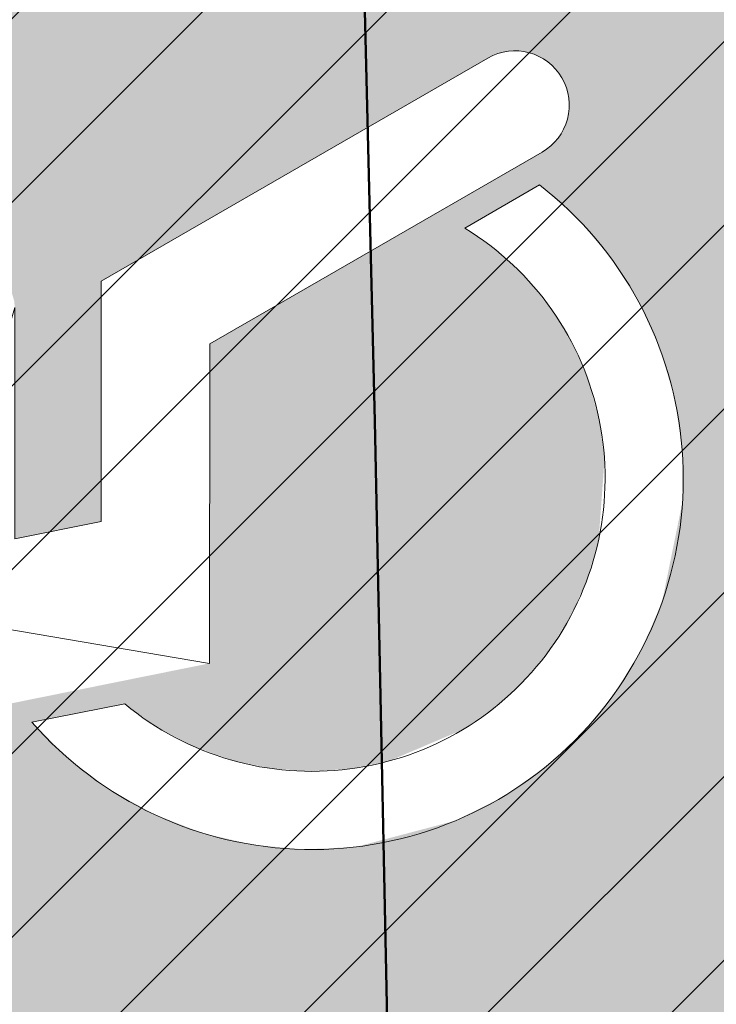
# Model space of a CAD drawing. Header units: metres. Extents: x -5203299 to 2078834, y 245743 to 5816291.
# Tile 54 of 256: x 366405.61 to 366406.68, y 5814182.99 to 5814184.5. Entities that reach past the tile are written whole.
import ezdxf

# ---------------------------------------------------------------- set-up
doc = ezdxf.new("R2010")
doc.units = ezdxf.units.M
doc.header["$LTSCALE"] = 0.5
for name, color, linetype, lineweight in [('01_CS-530-Belag-Drainasphalt', 7, 'Continuous', 5), ('01_CS-590-Markierung Mulde', 255, 'Continuous', 9), ('30 -39 Baustelle- Fläche', 7, 'Continuous', 15), ('AutoTurn-Lastzug mit Sattelzug', 7, 'Continuous', 9), ('Keine', 7, 'Continuous', 9)]:
    doc.layers.add(name, color=color, linetype=linetype, lineweight=lineweight)
doc.layers.add('30 -34 Innenwände- 4 Türen_Fenster', color=7, linetype='Continuous', lineweight=15, true_color=0x9955ff)
doc.layers.add('LA-Belag-Behinderte Parkplätze', color=7, linetype='Continuous', lineweight=9, true_color=0x888888)

# ---------------------------------------------------------------- blocks, each defined once
blk = doc.blocks.new('Gruppe-7')
at = {"layer": 'LA-Belag-Behinderte Parkplätze', "color": 255, "flags": 128}
for points in [[(366406.3324076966, 5814184.444250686, -0.4142135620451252), (366406.4463646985, 5814184.413659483, -0.4142136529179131), (366406.4157734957, 5814184.299702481), (366405.9041228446, 5814184.004616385), (366405.9038951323, 5814183.512439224), (366405.2249363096, 5814183.627430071), (366405.492973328, 5814183.681546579), (366405.6041484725, 5814184.060077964), (366405.6039837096, 5814183.703959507), (366405.7371308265, 5814183.730841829), (366405.7373021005, 5814184.101033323)], [(366406.4119754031, 5814184.248903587), (366406.2967568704, 5814184.182453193, -0.4354311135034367), (366406.4287219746, 5814183.535082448, -0.4354312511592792), (366405.7735442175, 5814183.44996032), (366405.6304118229, 5814183.422080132, 0.4429942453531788), (366406.4769015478, 5814183.404729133, 0.4429944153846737)]]:
    blk.add_lwpolyline(points, format="xyb", close=True, dxfattribs=at)
blk = doc.blocks.new('Gruppe-11')
at = {"color": 255, "linetype": 'Continuous', "lineweight": 5}
blk.add_wipeout([(366406.3324076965, 5814184.444250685), (366406.3421979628, 5814184.44907308), (366406.3525339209, 5814184.452576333), (366406.36323871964, 5814184.454700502), (366406.3741291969, 5814184.455409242), (366406.3850190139, 5814184.454690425), (366406.3957218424, 5814184.452556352), (366406.4060545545, 5814184.4490435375), (366406.4249118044, 5814184.4381446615), (366406.4331136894, 5814184.430945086), (366406.440305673, 5814184.422736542), (366406.4463646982, 5814184.413659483), (366406.4511870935, 5814184.403869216), (366406.45469034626, 5814184.393533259), (366406.45681451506, 5814184.382828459), (366406.45680443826, 5814184.361048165), (366406.454670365, 5814184.350345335), (366406.4511575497, 5814184.340012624), (366406.44632609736, 5814184.330226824), (366406.4402586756, 5814184.321155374), (366406.4330590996, 5814184.312953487), (366406.4248505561, 5814184.305761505), (366406.4157734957, 5814184.2997024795), (366405.9041228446, 5814184.004616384), (366405.9038951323, 5814183.512439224), (366405.27383621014, 5814183.385230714), (366405.24974103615, 5814183.382787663), (366405.22563222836, 5814183.385092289), (366405.2024362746, 5814183.392056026), (366405.1810445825, 5814183.403411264), (366405.16227922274, 5814183.418721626), (366405.1468613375, 5814183.437398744), (366405.13538342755, 5814183.458724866), (366405.1258435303, 5814183.505975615), (366405.1281481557, 5814183.530084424), (366405.1351118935, 5814183.553280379), (366405.1464671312, 5814183.574672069), (366405.16177749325, 5814183.5934374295), (366405.180454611, 5814183.608855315), (366405.2017807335, 5814183.6203332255), (366405.22493630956, 5814183.627430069), (366405.49297332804, 5814183.681546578), (366405.4931484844, 5814184.060129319), (366405.49421991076, 5814184.070956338), (366405.4973829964, 5814184.081366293), (366405.5025161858, 5814184.090959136), (366405.50942221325, 5814184.099366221), (366405.5178356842, 5814184.106264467), (366405.52743327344, 5814184.111388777), (366405.53784615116, 5814184.114542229), (366405.55950117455, 5814184.114532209), (366405.5699111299, 5814184.111369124), (366405.5795039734, 5814184.106235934), (366405.5879110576, 5814184.099329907), (366405.5948093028, 5814184.090916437), (366405.59993361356, 5814184.081318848), (366405.6030870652, 5814184.070905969), (366405.60414847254, 5814184.060077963), (366405.6039837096, 5814183.703959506), (366405.73713082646, 5814183.730841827), (366405.7373021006, 5814184.1010333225)], dxfattribs=at).dxf.layer = 'LA-Belag-Behinderte Parkplätze'
at = {"layer": 'LA-Belag-Behinderte Parkplätze', "color": 9, "flags": 128}
blk.add_lwpolyline([(366406.3324076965, 5814184.444250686, -0.4142135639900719), (366406.446364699, 5814184.413659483, -0.4142136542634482), (366406.4157734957, 5814184.299702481), (366405.9041228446, 5814184.004616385), (366405.9038951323, 5814183.512439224), (366405.2249363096, 5814183.62743007), (366405.4929733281, 5814183.681546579), (366405.6041484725, 5814184.060077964), (366405.6039837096, 5814183.703959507), (366405.7371308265, 5814183.730841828), (366405.7373021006, 5814184.101033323)], format="xyb", close=True, dxfattribs=at)
at = {"color": 255, "linetype": 'Continuous', "lineweight": 5}
blk.add_wipeout([(366406.41197540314, 5814184.248903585), (366406.2967568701, 5814184.182453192), (366406.3471067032, 5814184.146750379), (366406.39211337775, 5814184.104510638), (366406.43093482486, 5814184.056524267), (366406.46284470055, 5814184.003689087), (366406.4872459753, 5814183.946993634), (366406.5036821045, 5814183.887498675), (366406.5118455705, 5814183.826317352), (366406.5029012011, 5814183.703484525), (366406.4859607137, 5814183.644131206), (366406.4610791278, 5814183.5876448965), (366406.4287219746, 5814183.535082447), (366406.38949465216, 5814183.487427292), (366406.34413109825, 5814183.4455710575), (366406.2934800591, 5814183.410296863), (366406.1801874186, 5814183.361999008), (366406.11966550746, 5814183.349878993), (366406.0580558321, 5814183.346131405), (366405.9965111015, 5814183.350826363), (366405.93618280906, 5814183.363876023), (366405.8781996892, 5814183.385036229), (366405.8236465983, 5814183.413911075), (366405.7735442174, 5814183.449960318), (366405.630411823, 5814183.422080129), (366405.6865686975, 5814183.36596594), (366405.74995892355, 5814183.31817393), (366405.8193596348, 5814183.27962606), (366405.8934320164, 5814183.251065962), (366405.97074713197, 5814183.233044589), (366406.0498134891, 5814183.225909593), (366406.1291058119, 5814183.229798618), (366406.282274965, 5814183.2701374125), (366406.35319699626, 5814183.305809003), (366406.41849239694, 5814183.350963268), (366406.4769015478, 5814183.404729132), (366406.527297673, 5814183.466069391), (366406.56870857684, 5814183.53380073), (366406.60033539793, 5814183.606616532), (366406.63199684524, 5814183.761811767), (366406.6314206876, 5814183.841197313), (366406.61985066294, 5814183.919737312), (366406.5975099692, 5814183.995916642), (366406.56482958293, 5814184.068265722), (366406.5224399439, 5814184.135388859), (366406.4711587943, 5814184.195991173)], dxfattribs=at).dxf.layer = 'LA-Belag-Behinderte Parkplätze'
at = {"layer": 'LA-Belag-Behinderte Parkplätze', "color": 9, "flags": 128}
blk.add_lwpolyline([(366406.4119754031, 5814184.248903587), (366406.2967568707, 5814184.182453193, -0.4354311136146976), (366406.4287219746, 5814183.535082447, -0.4354312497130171), (366405.7735442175, 5814183.44996032), (366405.6304118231, 5814183.422080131, 0.4429942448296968), (366406.4769015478, 5814183.404729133, 0.4429944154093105)], format="xyb", close=True, dxfattribs=at)
blk = doc.blocks.new('Gruppe-12')
at = {"layer": 'LA-Belag-Behinderte Parkplätze', "color": 7}
blk.add_blockref('Gruppe-11', (0, 0), dxfattribs=at)
blk = doc.blocks.new('_25-01-10_187 KRA_CS_LP4_Außenanlagenplan (3D)')
at = {"layer": '01_CS-530-Belag-Drainasphalt', "linetype": 'Continuous', "lineweight": 0}
h = blk.add_hatch(color=7, dxfattribs=at)
h.paths.add_polyline_path([(366380.5245484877, 5814205.779058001), (366380.5245458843, 5814194.07157948), (366375.824735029, 5814194.071580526), (366375.8247362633, 5814199.623918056), (366373.8245471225, 5814199.623918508), (366373.8245398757, 5814167.070873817), (366399.2252964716, 5814167.070868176), (366399.2252961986, 5814165.870868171), (366370.5747916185, 5814165.870874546), (366370.5747941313, 5814177.171675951), (366370.3748127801, 5814177.171676), (366370.374812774, 5814177.186418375), (366370.3746512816, 5814177.171675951), (366367.9747483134, 5814177.171681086), (366367.9747202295, 5814165.870875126), (366367.9746988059, 5814157.347647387), (366371.8246963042, 5814157.347646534), (366372.7024521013, 5814158.561371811), (366367.9747903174, 5814160.00662699), (366367.9747903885, 5814160.320331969), (366372.8882454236, 5814158.81827947), (366375.5044042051, 5814162.435798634), (366375.7284452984, 5814162.709942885), (366375.9832231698, 5814162.955783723), (366376.2651893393, 5814163.169897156), (366376.570416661, 5814163.349301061), (366376.8946540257, 5814163.491496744), (366377.2333855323, 5814163.594503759), (366377.5818934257, 5814163.656887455), (366377.9353237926, 5814163.677778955), (366394.9040393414, 5814163.677775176), (366394.9882708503, 5814163.676592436), (366395.0724359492, 5814163.673045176), (366395.1564682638, 5814163.667136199), (366395.2403015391, 5814163.658870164), (366395.3238696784, 5814163.648253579), (366395.4071067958, 5814163.635294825), (366395.4899472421, 5814163.620004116), (366395.5723257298, 5814163.602393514), (366410.6087460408, 5814160.166510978), (366410.8065105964, 5814160.110486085), (366410.9974805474, 5814160.034459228), (366411.1796387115, 5814159.939233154), (366411.3510610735, 5814159.825813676), (366411.5099369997, 5814159.695398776), (366411.6545883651, 5814159.549365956), (366411.7834873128, 5814159.389257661), (366411.8952723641, 5814159.216765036), (366412.8012081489, 5814157.647637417), (366419.1957478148, 5814157.647635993), (366419.1934128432, 5814157.347635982), (366419.1933970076, 5814086.213699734), (366419.2007788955, 5814086.042022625), (366419.2228700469, 5814085.87161281), (366419.2595073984, 5814085.703728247), (366419.3104204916, 5814085.53960823), (366419.3752334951, 5814085.380464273), (366419.4534679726, 5814085.227471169), (366419.544546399, 5814085.08175829), (366419.6477961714, 5814084.944401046), (366419.7283441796, 5814084.859834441), (366419.8126085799, 5814084.778970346), (366419.9004193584, 5814084.701971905), (366419.9915993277, 5814084.628994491), (366420.0859645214, 5814084.560185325), (366420.1833245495, 5814084.495683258), (366420.283482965, 5814084.43561844), (366420.3862376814, 5814084.380112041), (366424.4003221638, 5814082.326862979), (366424.5764741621, 5814082.225140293), (366424.7413825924, 5814082.106051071), (366424.893341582, 5814081.970827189), (366425.0307792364, 5814081.820867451), (366425.1522738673, 5814081.65772308), (366425.256568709, 5814081.483081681), (366425.3425848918, 5814081.298749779), (366425.409432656, 5814081.106634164), (366426.8580275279, 5814076.143406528), (366427.4339967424, 5814076.31151206), (366428.2745244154, 5814073.431666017), (366428.3363271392, 5814073.252095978), (366428.4148828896, 5814073.079197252), (366428.5094834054, 5814072.914528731), (366428.6192757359, 5814072.759575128), (366428.743269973, 5814072.615733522), (366428.8803481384, 5814072.484300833), (366429.029274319, 5814072.366462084), (366429.1887057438, 5814072.263279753), (366433.5105508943, 5814069.748989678), (366433.2088360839, 5814069.230368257), (366439.0906874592, 5814065.808524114), (366439.2140185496, 5814065.72779724), (366439.3281783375, 5814065.634550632), (366439.4319012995, 5814065.529817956), (366439.5240376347, 5814065.41476022), (366439.6035659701, 5814065.29065289), (366439.6696047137, 5814065.158871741), (366439.7214217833, 5814065.020877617), (366439.7584427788, 5814064.878200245), (366440.2684288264, 5814062.377861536), (366440.3028959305, 5814062.2516823), (366440.3535373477, 5814062.131081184), (366440.4194866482, 5814062.018121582), (366440.4996154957, 5814061.914736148), (366440.5925529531, 5814061.82269371), (366440.6967089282, 5814061.743569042), (366440.810301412, 5814061.678715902), (366440.9313869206, 5814061.629243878), (366455.6199126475, 5814056.722050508), (366457.3425736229, 5814056.192103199), (366459.0849528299, 5814055.731104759), (366460.8442922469, 5814055.339786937), (366462.6178064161, 5814055.018769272), (366464.4026874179, 5814054.768560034), (366466.19610934, 5814054.589555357), (366467.9952327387, 5814054.482038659), (366469.797209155, 5814054.446180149), (366589.2494747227, 5814054.446115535), (366589.2494755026, 5814057.91611552), (366469.797210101, 5814057.916202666), (366467.1023797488, 5814058.003107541), (366464.4187476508, 5814058.263457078), (366461.7574654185, 5814058.696169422), (366459.1295917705, 5814059.299446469), (366456.5460466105, 5814060.070781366), (366454.0175656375, 5814061.006968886), (366451.5546557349, 5814062.104118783), (366449.1675503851, 5814063.357670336), (366445.0394189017, 5814066.03048183), (366441.2534884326, 5814069.169290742), (366437.8620825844, 5814072.730717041), (366434.9120724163, 5814076.665539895), (366432.4442286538, 5814080.919377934), (366430.4926582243, 5814085.433440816), (366429.0843328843, 5814090.145341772), (366428.238716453, 5814094.989959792), (366427.5056744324, 5814094.989959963), (366427.3306038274, 5814095.005404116), (366427.1609408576, 5814095.051259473), (366427.0019260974, 5814095.126109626), (366426.8584712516, 5814095.227642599), (366426.7350073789, 5814095.352722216), (366426.6353480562, 5814095.497484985), (366426.562571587, 5814095.65745943), (366426.5189259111, 5814095.827704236), (366423.9095304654, 5814111.696591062), (366423.888608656, 5814111.871801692), (366423.8832113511, 5814112.048174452), (366423.8933808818, 5814112.224336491), (366423.9190380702, 5814112.398916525), (366423.9599832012, 5814112.570555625), (366424.0158975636, 5814112.737917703), (366424.0863458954, 5814112.899700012), (366424.170779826, 5814113.0546432), (366425.703652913, 5814115.594126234), (366425.7800666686, 5814115.732854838), (366425.8452634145, 5814115.877194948), (366425.8988342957, 5814116.026241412), (366425.9404433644, 5814116.179059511), (366425.9698296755, 5814116.3346909), (366425.9868089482, 5814116.492159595), (366425.9912746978, 5814116.650478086), (366425.9831989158, 5814116.808653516), (366423.7382852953, 5814141.51438392), (366423.7321150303, 5814141.785583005), (366423.7627008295, 5814142.05512247), (366423.8294800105, 5814142.318043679), (366423.9312240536, 5814142.569509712), (366424.0660611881, 5814142.804894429), (366424.2315108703, 5814143.019867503), (366424.4245293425, 5814143.210474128), (366424.6415656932, 5814143.373207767), (366442.666624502, 5814155.067145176), (366445.6216662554, 5814157.003694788), (366445.7900252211, 5814157.099972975), (366445.9687962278, 5814157.175173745), (366446.1553525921, 5814157.228192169), (366446.3469532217, 5814157.258249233), (366446.5407829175, 5814157.264903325), (366446.7339937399, 5814157.248056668), (366446.9237468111, 5814157.207956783), (366447.1072541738, 5814157.145193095), (366476.3015162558, 5814144.394029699), (366476.4051923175, 5814144.352986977), (366476.511475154, 5814144.319264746), (366476.6198485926, 5814144.293026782), (366476.7297862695, 5814144.274400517), (366476.8407542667, 5814144.263476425), (366476.9522136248, 5814144.260307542), (366477.0636230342, 5814144.26490927), (366477.1744413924, 5814144.277259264), (366488.0002797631, 5814145.867364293), (366488.3862809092, 5814145.950318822), (366488.7580457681, 5814146.083244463), (366489.1091354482, 5814146.263838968), (366489.4334691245, 5814146.48897448), (366489.7254294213, 5814146.754751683), (366489.9799596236, 5814147.056567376), (366490.1926513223, 5814147.389194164), (366490.3598207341, 5814147.746870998), (366490.8086477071, 5814148.899400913), (366490.8234614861, 5814148.931748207), (366490.8378906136, 5814148.964268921), (366490.8519330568, 5814148.99695845), (366490.8655868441, 5814149.029812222), (366490.8788500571, 5814149.062825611), (366490.89172082, 5814149.095993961), (366490.9041973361, 5814149.129312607), (366490.9162778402, 5814149.162776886), (366490.9673707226, 5814149.306981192), (366492.1624896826, 5814152.37589293), (366492.2351482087, 5814152.587938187), (366492.3332820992, 5814152.789462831), (366492.4554077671, 5814152.977419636), (366492.5996786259, 5814153.148966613), (366492.7639132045, 5814153.301509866), (366492.9456282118, 5814153.432742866), (366493.1420760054, 5814153.5406813), (366493.3502862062, 5814153.623693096), (366501.4194279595, 5814156.278543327), (366501.6210826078, 5814156.322470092), (366501.8274599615, 5814156.324065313), (366502.0297695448, 5814156.283261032), (366502.2193941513, 5814156.201795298), (366502.3882568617, 5814156.083138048), (366502.5291651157, 5814155.932343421), (366502.6361170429, 5814155.755834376), (366502.7045575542, 5814155.561129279), (366506.1071574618, 5814143.784365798), (366506.1514808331, 5814143.59785879), (366506.1777443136, 5814143.407965), (366506.1857066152, 5814143.216429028), (366506.1752945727, 5814143.025010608), (366506.1466038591, 5814142.835468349), (366506.0998980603, 5814142.649543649), (366506.0356062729, 5814142.468944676), (366505.9543191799, 5814142.295330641), (366505.5745484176, 5814141.576134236), (366509.6573640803, 5814141.576133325), (366507.504982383, 5814149.025757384), (366507.4795223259, 5814149.137562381), (366507.4670289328, 5814149.251546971), (366507.46766647, 5814149.366212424), (366507.4814265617, 5814149.48005104), (366507.5081282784, 5814149.591566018), (366507.5474205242, 5814149.699291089), (366507.5987866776, 5814149.80180983), (366507.661551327, 5814149.89777425), (366507.6615656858, 5814149.89779368), (366507.6615800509, 5814149.897813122), (366507.6615944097, 5814149.897832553), (366507.6616087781, 5814149.897851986), (366507.6616231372, 5814149.897871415), (366507.661637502, 5814149.897890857), (366507.6616518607, 5814149.897910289), (366507.6616662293, 5814149.897929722), (366510.0964387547, 5814153.191568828), (366510.3175798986, 5814153.443465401), (366510.5776839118, 5814153.654891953), (366510.8694447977, 5814153.819909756), (366511.1846673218, 5814153.933883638), (366511.5144972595, 5814153.993612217), (366511.8496700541, 5814153.997417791), (366512.1807711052, 5814153.945193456), (366512.4985003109, 5814153.83840646), (366520.0537782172, 5814150.571419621), (366520.2143980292, 5814150.510019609), (366520.379698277, 5814150.462643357), (366520.5484571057, 5814150.42964121), (366520.7194270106, 5814150.411257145), (366520.8913441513, 5814150.407627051), (366521.0629377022, 5814150.418777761), (366521.2329391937, 5814150.444626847), (366521.4000919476, 5814150.484983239), (366525.3457663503, 5814151.619163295), (366525.5688086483, 5814151.669672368), (366525.7961588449, 5814151.694389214), (366526.0248443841, 5814151.692990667), (366526.2518752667, 5814151.665494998), (366526.4742831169, 5814151.61226172), (366526.6891600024, 5814151.533986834), (366526.8936964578, 5814151.431693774), (366527.0852182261, 5814151.306719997), (366528.5194250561, 5814150.249207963), (366528.609324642, 5814150.177802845), (366528.6938725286, 5814150.100135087), (366528.7726333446, 5814150.016604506), (366528.8452015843, 5814149.927641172), (366528.911203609, 5814149.83370313), (366528.970299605, 5814149.735274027), (366529.0221852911, 5814149.632860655), (366529.0665935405, 5814149.526990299), (366530.3082701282, 5814146.240986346), (366530.3938547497, 5814146.067451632), (366530.5112572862, 5814145.913647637), (366530.6560822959, 5814145.785332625), (366530.8229076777, 5814145.687310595), (366531.0054876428, 5814145.623251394), (366531.1969865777, 5814145.595553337), (366531.3902349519, 5814145.605253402), (366531.5779977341, 5814145.651988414), (366546.4384005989, 5814150.922791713), (366546.7379919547, 5814151.003516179), (366547.046463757, 5814151.036931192), (366547.3563917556, 5814151.022232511), (366547.6603166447, 5814150.959773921), (366547.9509236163, 5814150.851058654), (366548.2212183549, 5814150.698703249), (366548.4646954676, 5814150.506374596), (366548.6754951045, 5814150.278701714), (366551.9264445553, 5814146.169274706), (366552.4059608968, 5814145.661422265), (366552.9665069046, 5814145.244723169), (366553.590991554, 5814144.931883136), (366554.2603738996, 5814144.732440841), (366554.9542440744, 5814144.65247743), (366555.6514455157, 5814144.694431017), (366556.3307201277, 5814144.857022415), (366556.9713563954, 5814145.135294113), (366560.576204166, 5814147.355375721), (366560.7660465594, 5814147.458582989), (366560.96591532, 5814147.540706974), (366561.1734773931, 5814147.600789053), (366561.3863099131, 5814147.638127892), (366561.6019285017, 5814147.65228764), (366561.8178162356, 5814147.643102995), (366562.0314530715, 5814147.610681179), (366562.2403452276, 5814147.555400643), (366567.0141937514, 5814146.011700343), (366567.3011173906, 5814145.893625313), (366567.5663260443, 5814145.73259344), (366567.8034369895, 5814145.532480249), (366568.0067437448, 5814145.298101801), (366568.1713533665, 5814145.035098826), (366568.2933042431, 5814144.74980096), (366568.3696614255, 5814144.449074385), (366568.3985876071, 5814144.140156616), (366568.4784672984, 5814139.058790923), (366569.0228498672, 5814138.856640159), (366569.5643734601, 5814138.646951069), (366570.102933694, 5814138.429764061), (366570.6384267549, 5814138.205121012), (366571.170749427, 5814137.973065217), (366571.6997990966, 5814137.733641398), (366572.2254737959, 5814137.486895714), (366572.7476721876, 5814137.232875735), (366573.3588658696, 5814137.765397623), (366573.5055209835, 5814137.878919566), (366573.6643272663, 5814137.974708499), (366573.8331511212, 5814138.051477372), (366574.0097243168, 5814138.10819475), (366574.1916744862, 5814138.144098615), (366574.3765570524, 5814138.158706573), (366574.5618880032, 5814138.151822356), (366574.7451773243, 5814138.12353847), (366580.8802154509, 5814136.808886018), (366581.023982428, 5814136.788853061), (366581.1691350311, 5814136.789844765), (366581.3126148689, 5814136.811840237), (366581.4513987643, 5814136.854375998), (366581.5825625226, 5814136.916555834), (366581.7033424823, 5814136.997069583), (366581.8111937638, 5814137.094220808), (366581.903843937, 5814137.205962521), (366583.6210219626, 5814139.613214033), (366583.7133379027, 5814139.771552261), (366583.7752045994, 5814139.944079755), (366583.804543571, 5814140.125000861), (366583.8003692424, 5814140.308237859), (366583.7628218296, 5814140.487635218), (366583.6931626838, 5814140.657166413), (366583.593731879, 5814140.811136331), (366583.4678696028, 5814140.944372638), (366581.9177500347, 5814142.309647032), (366581.8441170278, 5814142.390418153), (366581.789793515, 5814142.485258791), (366581.7573752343, 5814142.589637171), (366581.7484112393, 5814142.698565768), (366581.7633298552, 5814142.806839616), (366581.8014182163, 5814142.909285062), (366581.8608563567, 5814143.001006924), (366581.9388041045, 5814143.077622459), (366582.5857268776, 5814143.587274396), (366582.6355590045, 5814143.621849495), (366582.689210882, 5814143.650136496), (366582.745893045, 5814143.67171916), (366582.8047714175, 5814143.686279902), (366582.8649796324, 5814143.693604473), (366582.9256317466, 5814143.693585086), (366582.9858352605, 5814143.686222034), (366583.0447043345, 5814143.671623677), (366587.7456335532, 5814142.198033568), (366587.7456979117, 5814142.198207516), (366588.7010728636, 5814141.898534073), (366587.7254918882, 5814139.261678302), (366590.2077272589, 5814138.391382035), (366591.6375105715, 5814138.391356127), (366591.6374935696, 5814137.391356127), (366590.0374935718, 5814137.391381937), (366590.0376046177, 5814128.791886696), (366595.7373887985, 5814128.790873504), (366595.7357211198, 5814137.391288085), (366593.9374935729, 5814137.391317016), (366593.9375105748, 5814138.391317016), (366595.9220056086, 5814138.391283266), (366598.7430643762, 5814138.39127063), (366598.7633119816, 5814138.491466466), (366598.7228200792, 5814153.203118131), (366597.2036008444, 5814153.203118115), (366597.2036025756, 5814161.006650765), (366597.9174512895, 5814161.006654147), (366598.7152357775, 5814161.006650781), (366598.7183008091, 5814165.621831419), (366598.7181835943, 5814165.87082379), (366597.1924523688, 5814165.870824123), (366597.1824947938, 5814190.385824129), (366598.7065425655, 5814190.385823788), (366598.7032840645, 5814197.51976377), (366598.6992614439, 5814205.777413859), (366568.2295025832, 5814205.777551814), (366568.2295010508, 5814198.900830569), (366583.8825157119, 5814198.900827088), (366583.8825154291, 5814197.60082709), (366593.1765154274, 5814197.60082502), (366593.1765140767, 5814191.535825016), (366594.2765140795, 5814191.535824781), (366594.2765138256, 5814190.385824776), (366593.1765138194, 5814190.385825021), (366593.1765082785, 5814165.466825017), (366581.3945082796, 5814165.466827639), (366581.3945080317, 5814164.370827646), (366578.6225080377, 5814164.370828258), (366578.6225082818, 5814165.46682826), (366573.1425082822, 5814165.466829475), (366573.1425080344, 5814164.370829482), (366570.3725080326, 5814164.370830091), (366570.3725082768, 5814165.466830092), (366567.0425082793, 5814165.466830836), (366567.0425094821, 5814170.903830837), (366564.8925094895, 5814170.903831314), (366564.8925091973, 5814169.603831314), (366559.6325091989, 5814169.603832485), (366559.6325094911, 5814170.903832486), (366548.3925094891, 5814170.903834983), (366548.3925091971, 5814169.605834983), (366545.6225092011, 5814169.605835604), (366545.6225094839, 5814170.905835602), (366543.4833521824, 5814170.905836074), (366543.483352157, 5814170.795589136), (366543.5833521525, 5814170.795589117), (366543.5833507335, 5814164.384896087), (366543.5790962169, 5814164.236219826), (366543.5663470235, 5814164.088030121), (366543.5451447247, 5814163.940811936), (366543.51555871, 5814163.795047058), (366543.4776858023, 5814163.651212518), (366543.4316499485, 5814163.509779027), (366543.3776018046, 5814163.371209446), (366543.3157182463, 5814163.235957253), (366543.3159602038, 5814163.235957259), (366541.2950345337, 5814159.263347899), (366541.2036087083, 5814159.084657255), (366541.0878863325, 5814158.920653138), (366540.9501823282, 5814158.774616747), (366540.7932516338, 5814158.64946973), (366540.6202338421, 5814158.547715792), (366540.4345903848, 5814158.471390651), (366540.2400352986, 5814158.422021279), (366540.0404608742, 5814158.400595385), (366533.8841306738, 5814158.400596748), (366533.7710508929, 5814158.394182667), (366533.6594217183, 5814158.375022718), (366533.550675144, 5814158.343362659), (366533.4462061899, 5814158.299608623), (366533.347355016, 5814158.244321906), (366533.2553896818, 5814158.178211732), (366533.1714899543, 5814158.102126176), (366533.0967321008, 5814158.01704127), (366531.4450395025, 5814155.907297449), (366531.3142070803, 5814155.769473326), (366531.1596643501, 5814155.658887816), (366530.9869922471, 5814155.57953446), (366530.8024264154, 5814155.534278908), (366530.6126320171, 5814155.524755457), (366530.4244630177, 5814155.551308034), (366530.2447146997, 5814155.612977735), (366530.0798781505, 5814155.707537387), (366518.671470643, 5814163.783154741), (366518.6552399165, 5814163.793091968), (366518.6392012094, 5814163.803336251), (366518.6233603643, 5814163.813883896), (366518.6077231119, 5814163.824731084), (366518.5922951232, 5814163.835873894), (366518.5770819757, 5814163.847308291), (366518.5620891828, 5814163.859030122), (366518.5473221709, 5814163.871035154), (366518.227628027, 5814164.097335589), (366518.2113972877, 5814164.107272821), (366518.1953585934, 5814164.117517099), (366518.1795177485, 5814164.128064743), (366518.1638804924, 5814164.13891194), (366518.1484524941, 5814164.150054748), (366518.133239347, 5814164.161489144), (366518.118246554, 5814164.173210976), (366518.1034795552, 5814164.185216), (366518.0276280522, 5814164.238908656), (366517.9257434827, 5814164.308865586), (366517.8332662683, 5814164.390855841), (366517.7516091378, 5814164.483627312), (366517.6820193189, 5814164.585762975), (366517.625559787, 5814164.695702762), (366517.5830929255, 5814164.8117674), (366517.5552673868, 5814164.932184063), (366517.542508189, 5814165.055113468), (366517.5425094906, 5814170.905841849), (366515.3925094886, 5814170.905842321), (366515.3925091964, 5814169.60584232), (366512.6225092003, 5814169.605842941), (366512.6225094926, 5814170.90384294), (366493.9794948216, 5814170.903847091), (366493.9794936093, 5814165.466847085), (366493.9816428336, 5814164.805743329), (366493.9772899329, 5814164.667200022), (366493.9633513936, 5814164.52929096), (366493.9398941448, 5814164.392678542), (366493.9070308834, 5814164.258018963), (366493.8649194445, 5814164.125959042), (366493.813762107, 5814163.997133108), (366493.7538046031, 5814163.872159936), (366493.6853349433, 5814163.751639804), (366491.2324349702, 5814159.76256586), (366491.1356452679, 5814159.622459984), (366491.0245134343, 5814159.493434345), (366490.9002982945, 5814159.376950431), (366490.7644068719, 5814159.274327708), (366490.6183784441, 5814159.186728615), (366490.4638671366, 5814159.11514541), (366490.3026231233, 5814159.060388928), (366490.1364728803, 5814159.023079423), (366477.5991398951, 5814156.901296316), (366477.5117592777, 5814156.884500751), (366477.4252121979, 5814156.863835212), (366477.339669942, 5814156.839340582), (366477.255301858, 5814156.811065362), (366477.1722749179, 5814156.779065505), (366477.0907534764, 5814156.743404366), (366477.0108988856, 5814156.704152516), (366476.9328692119, 5814156.661387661), (366472.1441940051, 5814153.896646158), (366471.8473125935, 5814153.756365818), (366471.5314791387, 5814153.666552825), (366471.2052066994, 5814153.62962803), (366470.8772897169, 5814153.646586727), (366470.5565669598, 5814153.716971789), (366470.2516832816, 5814153.838886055), (366469.9708566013, 5814154.009043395), (366469.7216564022, 5814154.222857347), (366460.1272774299, 5814163.540894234), (366459.9910039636, 5814163.687171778), (366459.8700145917, 5814163.846323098), (366459.7655184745, 5814164.016758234), (366459.6785597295, 5814164.196774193), (366459.6100072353, 5814164.384572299), (366459.5605459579, 5814164.578276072), (366459.5306701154, 5814164.77595006), (366459.5206782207, 5814164.975619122), (366459.5206783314, 5814165.466854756), (366416.5925082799, 5814165.466864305), (366416.5925098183, 5814172.385854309), (366415.6175098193, 5814172.385854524), (366415.6175098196, 5814172.390864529), (366415.4925098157, 5814172.390864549), (366415.4925102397, 5814174.265864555), (366416.5925102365, 5814174.265864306), (366416.5925154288, 5814197.600864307), (366419.9061273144, 5814197.600863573), (366419.9079382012, 5814198.900863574), (366424.39251572, 5814198.900862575), (366424.3925172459, 5814205.779652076), (366408.2253076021, 5814205.779905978), (366408.2253073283, 5814204.571904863), (366403.7253048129, 5814204.571905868), (366403.7253024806, 5814194.071574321), (366403.6253024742, 5814194.071573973), (366400.3253021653, 5814194.071575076), (366400.2253021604, 5814194.071575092), (366400.2253024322, 5814195.271564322), (366401.9253027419, 5814195.271563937), (366401.9253048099, 5814204.571613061), (366400.3253048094, 5814204.571613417), (366400.3253048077, 5814204.571906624), (366400.2253048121, 5814204.571906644), (366400.2253050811, 5814205.778626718), (366398.1253050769, 5814205.778627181), (366398.1253048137, 5814204.571907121), (366398.0253048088, 5814204.571907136), (366398.0253048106, 5814204.571613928), (366396.4253048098, 5814204.571614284), (366396.4253027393, 5814195.271575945), (366398.125302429, 5814195.271575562), (366398.1253021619, 5814194.071575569), (366398.0253021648, 5814194.071575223), (366395.3253021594, 5814194.071576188), (366395.2253021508, 5814194.071576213), (366395.2253048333, 5814204.651908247), (366395.225303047, 5814205.778602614), (366393.2253030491, 5814205.778607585), (366393.2253050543, 5814205.671654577), (366393.2253024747, 5814194.071576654), (366388.5245458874, 5814194.071577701), (366388.524548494, 5814205.778619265), (366386.5245464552, 5814205.778624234), (366386.5245458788, 5814194.071578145), (366382.5245458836, 5814194.071579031), (366382.5245484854, 5814205.779053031)])
h.paths.add_polyline_path([(366428.8487219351, 5814077.566576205), (366429.0005176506, 5814077.616474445), (366429.1603033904, 5814077.615938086), (366429.3117606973, 5814077.565021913), (366429.4394216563, 5814077.468925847), (366434.1106927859, 5814072.603737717), (366434.212670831, 5814072.478738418), (366434.2932226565, 5814072.338968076), (366434.3502519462, 5814072.188064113), (366434.3822745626, 5814072.029953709), (366434.3884571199, 5814071.868751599), (366434.3686387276, 5814071.708652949), (366434.3233351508, 5814071.553824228), (366434.2537256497, 5814071.4082946), (366434.0664000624, 5814071.086298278), (366434.0090443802, 5814071.006814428), (366433.9372842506, 5814070.940047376), (366433.8538773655, 5814070.888562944), (366433.7620290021, 5814070.854339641), (366433.6652688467, 5814070.838692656), (366433.567315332, 5814070.842223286), (366433.4719327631, 5814070.864795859), (366433.3827865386, 5814070.905542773), (366429.7068781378, 5814073.044050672), (366429.617762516, 5814073.10246237), (366429.5353678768, 5814073.17002453), (366429.4606296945, 5814073.245970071), (366429.3943965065, 5814073.329436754), (366429.3374202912, 5814073.419476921), (366429.2903479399, 5814073.515068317), (366429.2537138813, 5814073.615125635), (366429.2279340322, 5814073.718512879), (366428.5878525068, 5814077.027679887), (366428.5829653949, 5814077.187391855), (366428.6287112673, 5814077.340490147), (366428.7204187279, 5814077.471339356)])
h.paths.add_polyline_path([(366573.2677660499, 5814145.282171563), (366573.4766112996, 5814145.32530858), (366574.940802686, 5814145.467569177), (366575.1531378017, 5814145.476853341), (366575.3652591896, 5814145.463552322), (366575.574771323, 5814145.427816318), (366575.7793081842, 5814145.370048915), (366575.9765598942, 5814145.290902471), (366576.1642988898, 5814145.191270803), (366576.3404050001, 5814145.072279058), (366576.502889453, 5814144.935271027), (366578.6942773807, 5814142.878598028), (366578.7925817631, 5814142.764006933), (366578.8640282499, 5814142.631002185), (366578.9052930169, 5814142.485771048), (366578.914456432, 5814142.335069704), (366578.8910921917, 5814142.185908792), (366578.8362872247, 5814142.045227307), (366578.7525910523, 5814141.91956978), (366578.6438972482, 5814141.814781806), (366577.5295355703, 5814140.951612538), (366577.3288949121, 5814140.814844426), (366577.1131585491, 5814140.703399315), (366576.8855065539, 5814140.61891998), (366576.6492946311, 5814140.562651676), (366576.4080046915, 5814140.535423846), (366576.1651934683, 5814140.537637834), (366575.9244401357, 5814140.569260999), (366575.6892935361, 5814140.629827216), (366574.0965929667, 5814141.1449896), (366573.9065412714, 5814141.2201828), (366573.72762567, 5814141.318989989), (366573.5627658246, 5814141.439799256), (366573.4146518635, 5814141.580639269), (366573.2857006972, 5814141.739211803), (366573.1780165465, 5814141.912929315), (366573.0933565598, 5814142.098957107), (366573.0331022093, 5814142.294259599), (366572.6008803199, 5814144.096823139), (366572.5735509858, 5814144.308318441), (366572.5916878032, 5814144.520799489), (366572.6544662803, 5814144.724603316), (366572.7590314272, 5814144.910461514), (366572.9006279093, 5814145.069921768), (366573.0728163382, 5814145.19573229)])
h.paths.add_polyline_path([(366592.0947029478, 5814160.9329828), (366592.0949750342, 5814160.932982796), (366592.1391865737, 5814160.949716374), (366592.1842105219, 5814160.964299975), (366592.2300468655, 5814160.976733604), (366592.2766956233, 5814160.987017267), (366592.3241567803, 5814160.99515095), (366592.3724303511, 5814161.001134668), (366592.4215163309, 5814161.004968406), (366592.471414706, 5814161.006652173), (366592.8363499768, 5814161.00665209), (366592.8363482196, 5814153.075591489), (366590.4869245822, 5814146.72543566), (366588.0726739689, 5814147.556096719), (366587.9171033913, 5814147.624925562), (366587.7754503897, 5814147.71912767), (366587.6518143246, 5814147.835976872), (366587.5497731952, 5814147.972091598), (366587.4722800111, 5814148.12353274), (366587.4215774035, 5814148.285917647), (366587.3991326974, 5814148.454546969), (366587.4055954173, 5814148.624540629), (366587.7875922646, 5814151.710466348), (366588.1921095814, 5814154.978321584), (366588.2155287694, 5814155.130432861), (366588.2479070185, 5814155.280891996), (366588.2891308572, 5814155.42917178), (366588.3390558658, 5814155.574752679), (366588.3975070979, 5814155.717124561), (366588.4642797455, 5814155.855788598), (366588.5391398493, 5814155.990258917), (366588.6218251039, 5814156.120064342), (366590.0417714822, 5814158.210008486), (366591.644264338, 5814160.568633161), (366591.6877484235, 5814160.627834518), (366591.7354609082, 5814160.683684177), (366591.7871443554, 5814160.735880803), (366591.8425199, 5814160.784142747), (366591.9012887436, 5814160.828209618), (366591.9631337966, 5814160.867843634), (366592.0277213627, 5814160.902830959)])
h.paths.add_polyline_path([(366572.1436073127, 5814155.182753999), (366572.2927535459, 5814155.235370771), (366578.6241058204, 5814156.690746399), (366578.7931946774, 5814156.722029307), (366578.9643457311, 5814156.738671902), (366579.13629377, 5814156.74055116), (366579.3077676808, 5814156.727653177), (366579.4774998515, 5814156.700073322), (366579.6442355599, 5814156.658015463), (366579.8067422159, 5814156.601790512), (366579.9638186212, 5814156.531814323), (366583.6633348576, 5814154.689197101), (366583.8229919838, 5814154.58993434), (366583.9612490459, 5814154.462543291), (366584.0732195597, 5814154.311526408), (366584.1549460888, 5814154.142221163), (366584.2035401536, 5814153.96061138), (366584.2172842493, 5814153.773115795), (366584.1956926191, 5814153.586361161), (366584.1395283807, 5814153.406948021), (366583.7891314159, 5814152.572414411), (366583.715915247, 5814152.430845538), (366583.6211374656, 5814152.30270686), (366583.5072055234, 5814152.191253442), (366583.3770135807, 5814152.099316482), (366583.2338687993, 5814152.029231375), (366583.0814074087, 5814151.982778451), (366582.9235022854, 5814151.96113774), (366582.7641645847, 5814151.964858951), (366572.7027668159, 5814153.006136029), (366572.6410911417, 5814153.016450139), (366572.581185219, 5814153.034381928), (366572.5239860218, 5814153.059650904), (366572.4703882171, 5814153.091861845), (366572.4212301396, 5814153.130510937), (366572.3772806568, 5814153.174993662), (366572.3392272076, 5814153.224614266), (366572.307664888, 5814153.278596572), (366571.8243690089, 5814154.238326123), (366571.7696488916, 5814154.38671352), (366571.7496368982, 5814154.543597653), (366571.7653545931, 5814154.700970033), (366571.8159996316, 5814154.85079724), (366571.8989867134, 5814154.98543101), (366572.0100796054, 5814155.097998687)])
h.paths.add_polyline_path([(366553.9978214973, 5814151.456905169), (366554.5656855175, 5814151.60986072), (366555.1524783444, 5814151.649092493), (366555.7356498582, 5814151.573092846), (366556.2927890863, 5814151.384782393), (366556.8024854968, 5814151.091397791), (366557.2451517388, 5814150.704213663), (366557.6037764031, 5814150.238109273), (366557.8645777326, 5814149.710996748), (366558.0175332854, 5814149.143132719), (366558.0567650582, 5814148.556339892), (366557.9807654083, 5814147.973168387), (366557.7924549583, 5814147.41602915), (366557.4990703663, 5814146.906332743), (366557.1118862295, 5814146.463666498), (366556.6457818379, 5814146.105041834), (366556.1186693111, 5814145.844240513), (366555.5508052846, 5814145.691284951), (366554.9640124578, 5814145.652053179), (366554.3808409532, 5814145.728052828), (366553.8237017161, 5814145.916363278), (366553.3140053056, 5814146.209747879), (366552.8713390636, 5814146.596932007), (366552.5127144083, 5814147.063036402), (366552.2519130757, 5814147.590148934), (366552.0989575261, 5814148.158012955), (366552.0597257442, 5814148.744805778), (366552.1357253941, 5814149.327977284), (366552.3240358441, 5814149.88511652), (366552.6174204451, 5814150.394812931), (366553.0046045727, 5814150.837479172), (366553.4707089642, 5814151.196103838)])
h.paths.add_polyline_path([(366559.0650085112, 5814166.495832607), (366559.7000085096, 5814166.495832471), (366559.7000083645, 5814165.860832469), (366559.0650083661, 5814165.860832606)])
h.paths.add_polyline_path([(366548.1418906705, 5814166.432621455), (366548.3139112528, 5814166.479847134), (366548.491585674, 5814166.495757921), (366550.8150085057, 5814166.495757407), (366550.8150085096, 5814166.49902671), (366551.450008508, 5814166.499026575), (366551.4500085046, 5814166.495834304), (366554.667518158, 5814166.49583359), (366554.667517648, 5814165.895833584), (366554.6675078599, 5814163.404070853), (366554.6675169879, 5814161.222383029), (366554.6675049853, 5814161.216184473), (366554.6674689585, 5814161.209986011), (366554.6674089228, 5814161.203787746), (366554.6673248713, 5814161.197589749), (366554.66721682, 5814161.191392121), (366554.6670847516, 5814161.185194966), (366554.6669286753, 5814161.17899837), (366554.6667485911, 5814161.172802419), (366554.6667485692, 5814161.058562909), (366554.6436982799, 5814160.787955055), (366554.5752124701, 5814160.525144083), (366554.4632640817, 5814160.277702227), (366554.3110786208, 5814160.05275891), (366554.1230409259, 5814159.8567953), (366553.9045688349, 5814159.695457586), (366553.6619570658, 5814159.573394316), (366553.4021958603, 5814159.494122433), (366547.836965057, 5814158.300826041), (366547.6055417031, 5814158.278838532), (366547.3752947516, 5814158.310878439), (366547.1586667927, 5814158.395214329), (366546.9673644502, 5814158.527288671), (366546.8117257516, 5814158.699964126), (366546.7001614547, 5814158.903909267), (366546.6387005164, 5814159.128102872), (366546.6306640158, 5814159.360429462), (366546.6287656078, 5814159.388330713), (366546.6276481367, 5814159.416274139), (366546.6273124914, 5814159.444237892), (366546.6277589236, 5814159.472200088), (366546.6289870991, 5814159.50013887), (366546.6309960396, 5814159.52803238), (366546.6337841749, 5814159.555858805), (366546.6373493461, 5814159.583596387), (366547.5016242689, 5814165.637097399), (366547.542487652, 5814165.81073936), (366547.6135525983, 5814165.974358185), (366547.7125577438, 5814166.122747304), (366547.8363525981, 5814166.251184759), (366547.9809978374, 5814166.355583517)])
h.paths.add_polyline_path([(366497.458344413, 5814166.742741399), (366497.6043616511, 5814166.776144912), (366497.7537302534, 5814166.787363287), (366505.1675296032, 5814166.787361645), (366505.1675287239, 5814162.822869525), (366505.1657082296, 5814162.822869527), (366505.1411605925, 5814162.543676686), (366505.0682720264, 5814162.27305062), (366504.9492786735, 5814162.019295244), (366504.7878317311, 5814161.790196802), (366504.5888850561, 5814161.592784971), (366504.3585431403, 5814161.433117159), (366504.103873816, 5814161.316092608), (366503.8326913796, 5814161.245302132), (366495.064707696, 5814159.76143314), (366494.9464506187, 5814159.75719939), (366494.8311785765, 5814159.783939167), (366494.7268625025, 5814159.83980345), (366494.6407157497, 5814159.920929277), (366494.5786952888, 5814160.021706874), (366494.5450897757, 5814160.135167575), (366494.5422229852, 5814160.253465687), (366494.5702929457, 5814160.368421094), (366496.8218950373, 5814166.15024556), (366496.886551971, 5814166.285361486), (366496.9706656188, 5814166.40930391), (366497.0723487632, 5814166.519291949), (366497.189319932, 5814166.61285784), (366497.3189546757, 5814166.687902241)])
h.paths.add_polyline_path([(366509.5650085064, 5814166.495843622), (366510.2000085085, 5814166.495843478), (366510.2000083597, 5814165.860843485), (366509.5650083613, 5814165.86084362)])
h.paths.add_polyline_path([(366477.560474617, 5814155.087926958), (366477.6529255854, 5814155.117656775), (366477.7470098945, 5814155.14172302), (366477.8423809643, 5814155.160037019), (366477.9386874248, 5814155.172531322), (366478.0355744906, 5814155.179159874), (366485.8583354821, 5814155.47622501), (366486.1228847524, 5814155.450932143), (366486.3714300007, 5814155.356850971), (366486.5864174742, 5814155.200625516), (366486.7526634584, 5814154.993289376), (366486.8584266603, 5814154.749485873), (366486.8962374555, 5814154.486433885), (366486.8634253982, 5814154.222711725), (366486.762307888, 5814153.976945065), (366485.8122234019, 5814152.331351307), (366485.7386259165, 5814152.2156317), (366485.655389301, 5814152.106639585), (366485.5631249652, 5814152.005175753), (366485.462510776, 5814151.911985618), (366485.3542859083, 5814151.827753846), (366485.2392454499, 5814151.753099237), (366485.1182345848, 5814151.688570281), (366484.9921423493, 5814151.634641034), (366478.6439095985, 5814149.235845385), (366478.5212670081, 5814149.195082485), (366478.3957345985, 5814149.164350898), (366478.2681314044, 5814149.143851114), (366478.1392899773, 5814149.133716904), (366478.0100509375, 5814149.134014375), (366477.8812575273, 5814149.144741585), (366477.75375005, 5814149.165828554), (366477.6283604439, 5814149.197137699), (366473.0230419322, 5814150.546832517), (366472.759022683, 5814150.668204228), (366472.5410438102, 5814150.860356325), (366472.387510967, 5814151.107064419), (366472.3113880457, 5814151.387497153), (366472.3191026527, 5814151.677975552), (366472.4100033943, 5814151.953972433), (366472.5764148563, 5814152.192183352), (366472.804285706, 5814152.372494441), (366477.2962901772, 5814154.965953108), (366477.3818278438, 5814155.011935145), (366477.4699976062, 5814155.052643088)])
h.paths.add_polyline_path([(366416.9825172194, 5814205.66086422), (366417.6175172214, 5814205.660864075), (366417.6175170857, 5814205.025864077), (366416.9825170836, 5814205.025864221)])
h.paths.add_polyline_path([(366375.8247346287, 5814192.271580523), (366380.5241671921, 5814192.271579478), (366380.5241619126, 5814168.570872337), (366375.824729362, 5814168.570873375)])
h.paths.add_polyline_path([(366575.5650172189, 5814205.660828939), (366576.2000172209, 5814205.660828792), (366576.2000170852, 5814205.025828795), (366575.5650170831, 5814205.025828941)])
h.paths.add_polyline_path([(366592.1475172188, 5814205.660825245), (366592.7825172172, 5814205.660825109), (366592.7825170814, 5814205.025825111), (366592.1475170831, 5814205.025825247)])
h.paths.add_polyline_path([(366583.8150172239, 5814205.660827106), (366584.4500172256, 5814205.660826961), (366584.4500170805, 5814205.025826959), (366583.8150170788, 5814205.025827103)])
h.paths.add_polyline_path([(366401.0253020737, 5814192.271574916), (366403.7253020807, 5814192.271574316), (366403.7252981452, 5814174.621574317), (366408.2252984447, 5814174.621573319), (366408.2252964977, 5814165.870812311), (366401.0252962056, 5814165.870823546)])
h.paths.add_polyline_path([(366370.7510922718, 5814163.63971961), (366370.8448888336, 5814163.668172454), (366370.9424339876, 5814163.677779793), (366373.3853757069, 5814163.677779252), (366373.4560944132, 5814163.667694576), (366373.5211753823, 5814163.638244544), (366373.5754303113, 5814163.591776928), (366373.6145339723, 5814163.531996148), (366373.6353689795, 5814163.463667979), (366373.6362743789, 5814163.392239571), (366373.6171779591, 5814163.32340525), (366373.5796021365, 5814163.262652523), (366372.0040105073, 5814161.375106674), (366371.9403520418, 5814161.311484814), (366371.8663193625, 5814161.260305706), (366371.7843111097, 5814161.22322762), (366371.6969843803, 5814161.201451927), (366371.6071686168, 5814161.195684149), (366371.5177738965, 5814161.20611119), (366371.4316966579, 5814161.232395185), (366371.3517258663, 5814161.273684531), (366370.6739958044, 5814161.70496751), (366370.6233029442, 5814161.741888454), (366370.577630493, 5814161.784864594), (366370.5376970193, 5814161.833219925), (366370.5041307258, 5814161.886193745), (366370.4774596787, 5814161.942952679), (366370.4581034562, 5814162.002603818), (366370.446366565, 5814162.064208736), (366370.442433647, 5814162.126798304), (366370.4424338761, 5814163.177779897), (366370.4520413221, 5814163.275325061), (366370.480494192, 5814163.369121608), (366370.5266991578, 5814163.455565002), (366370.5888805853, 5814163.531333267), (366370.6646488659, 5814163.593514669)])
h.paths.add_polyline_path([(366423.4612604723, 5814157.155261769), (366423.7769824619, 5814157.256923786), (366424.1068818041, 5814157.291303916), (366431.3841894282, 5814157.291302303), (366431.661552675, 5814157.252067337), (366431.917151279, 5814157.13744138), (366432.1309284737, 5814156.956419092), (366432.2861092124, 5814156.723205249), (366432.3705165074, 5814156.456100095), (366432.3775269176, 5814156.176063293), (366432.3065903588, 5814155.905069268), (366432.1632732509, 5814155.664382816), (366430.2121367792, 5814153.239670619), (366430.1386937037, 5814153.154690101), (366430.0594696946, 5814153.075071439), (366429.9748551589, 5814153.001207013), (366429.8852670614, 5814152.933460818), (366429.791146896, 5814152.872166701), (366429.6929584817, 5814152.81762673), (366429.5911856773, 5814152.770109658), (366429.4863300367, 5814152.729849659), (366423.5760601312, 5814150.695572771), (366423.4657530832, 5814150.671107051), (366423.3527691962, 5814150.672033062), (366423.2428779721, 5814150.698303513), (366423.1416910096, 5814150.748576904), (366423.054375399, 5814150.820286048), (366422.9853898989, 5814150.909769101), (366422.9382572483, 5814151.01245664), (366422.9153841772, 5814151.123104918), (366422.5134461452, 5814155.546514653), (366422.517831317, 5814155.878171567), (366422.5905056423, 5814156.201797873), (366422.7283459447, 5814156.503485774), (366422.9254285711, 5814156.770270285), (366423.1732839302, 5814156.990686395)])
h.paths.add_polyline_path([(366388.5254912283, 5814192.271577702), (366393.2253020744, 5814192.27157665), (366393.2252968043, 5814168.570869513), (366388.5254859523, 5814168.570870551)])
h.paths.add_polyline_path([(366382.5247346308, 5814192.271579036), (366386.5249237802, 5814192.271578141), (366386.5249185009, 5814168.570870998), (366382.5247293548, 5814168.570871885)])
h.paths.add_polyline_path([(366395.2253020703, 5814192.271576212), (366399.2251129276, 5814192.27157532), (366399.2251076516, 5814168.570868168), (366395.2252968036, 5814168.570869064)])
at = {"layer": 'LA-Belag-Behinderte Parkplätze', "linetype": 'Continuous', "lineweight": 0, "true_color": 0x888888}
blk.add_hatch(color=252, dxfattribs=at).paths.add_polyline_path([(366403.025300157, 5814182.32157448), (366403.0253009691, 5814185.97157448), (366408.225300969, 5814185.971573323), (366408.2253001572, 5814182.321573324)])
at = {"layer": 'LA-Belag-Behinderte Parkplätze'}
blk.add_blockref('Gruppe-7', (0, 0), dxfattribs=at)
blk.add_blockref('Gruppe-12', (0, 0), dxfattribs=at)
at = {"color": 255, "lineweight": 9}
blk.add_wipeout([(366401.4253019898, 5814191.871574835), (366401.42529640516, 5814166.770867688), (366401.43490374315, 5814166.673322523), (366401.4633565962, 5814166.579525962), (366401.509561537, 5814166.493082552), (366401.57174293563, 5814166.417314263), (366401.6475111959, 5814166.35513283), (366401.7339545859, 5814166.308927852), (366401.82775113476, 5814166.280474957), (366401.925296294, 5814166.270867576), (366407.32529658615, 5814166.270866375), (366407.4228417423, 5814166.280473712), (366407.51663829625, 5814166.3089265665), (366407.60308169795, 5814166.355131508), (366407.67884997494, 5814166.417312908), (366407.7410313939, 5814166.493081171), (366407.78723635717, 5814166.579524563), (366407.81568923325, 5814166.67332111), (366407.8252966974, 5814166.770866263), (366407.8252982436, 5814173.721573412), (366407.81569090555, 5814173.819118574), (366407.7872380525, 5814173.912915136), (366407.7410331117, 5814173.999358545), (366407.6788517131, 5814174.075126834), (366407.6030834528, 5814174.137308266), (366407.5166400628, 5814174.183513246), (366407.42284351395, 5814174.211966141), (366407.3252983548, 5814174.221573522), (366403.3252980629, 5814174.221574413), (366403.32530198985, 5814191.871574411)], dxfattribs=at).dxf.layer = '01_CS-590-Markierung Mulde'
blk.add_wipeout([(366402.025301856, 5814191.271574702), (366402.0252964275, 5814166.870867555), (366407.22529671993, 5814166.8708663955), (366407.2252982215, 5814173.621573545), (366402.72529792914, 5814173.621574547), (366402.72530185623, 5814191.271574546)], dxfattribs=at).dxf.layer = '01_CS-590-Markierung Mulde'
blk = doc.blocks.new('Gruppe-12286')
at = {"layer": 'AutoTurn-Lastzug mit Sattelzug', "color": 252, "linetype": 'Continuous', "lineweight": 50, "true_color": 0x888888, "flags": 128}
blk.add_lwpolyline([(-187.0230337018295, -12.12063483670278), (-186.9170337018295, -14.15263483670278), (-186.8200337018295, -16.31263483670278), (-186.7430337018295, -18.35263483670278), (-186.7100337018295, -19.37063483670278), (-186.6760337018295, -20.55863483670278), (-186.6450337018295, -21.82263483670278), (-186.6210337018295, -22.99463483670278), (-186.5900337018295, -25.10763483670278), (-186.5740337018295, -27.34863483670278), (-186.5730337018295, -28.87463483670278), (-186.5760337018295, -29.61763483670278), (-186.5100337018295, -31.26063483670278), (-186.4100337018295, -33.35263483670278), (-186.3150337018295, -34.93163483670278), (-186.2860337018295, -35.34663483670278), (-186.2280337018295, -36.07663483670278), (-186.1550337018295, -36.82963483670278)], dxfattribs=at)
blk = doc.blocks.new('_BE Phase 4 (3D)')
at = {"layer": '30 -39 Baustelle- Fläche', "linetype": 'Continuous', "lineweight": 18, "true_color": 0xd9d9d9}
h = blk.add_hatch(dxfattribs=at)
h.set_pattern_fill('Schraffur grau', color=254, style=0, pattern_type=2)
h.set_pattern_definition([(45, (-108.5937103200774, -23.44896834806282), (0.1414213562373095, -0.1414213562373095), [])])
h.paths.add_polyline_path([(-146.497182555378, -71.32544855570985), (-164.8362973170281, -71.32544855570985), (-164.8362973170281, -63.44704198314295), (-172.9101073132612, -63.44704198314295), (-172.9101073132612, -57.68721714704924), (-192.6259999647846, -57.68721714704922), (-192.6259999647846, 16.54910528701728), (5.907340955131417, 16.5491052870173), (5.907340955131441, -56.76990269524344), (11.17391785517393, -56.76990269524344), (11.17391785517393, -69.80222663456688), (-5, -69.80222663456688), (-5.000000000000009, -63.39489550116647), (-42.58812039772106, -63.44704198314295), (-146.497182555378, -63.44704198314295)])
h.paths.add_polyline_path([(-179.4259999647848, 2.457958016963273), (-179.4259999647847, -43.60204198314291), (-176.3646999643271, -43.60204198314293), (-176.3646999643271, -44.92404198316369), (-167.5823176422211, -44.92404198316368), (-167.5823176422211, -45.35404198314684), (-160.6423176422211, -45.35404198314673), (-160.6423176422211, -43.6020419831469), (-99.71469996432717, -43.60204198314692), (-99.71469996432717, -44.92404198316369), (-90.93231764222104, -44.92404198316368), (-90.93231764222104, -45.35404198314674), (-83.99231764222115, -45.35404198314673), (-83.99231764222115, -43.60204198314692), (-50.21469996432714, -43.6020419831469), (-50.21469996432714, -44.92404198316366), (-41.43231764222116, -44.92404198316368), (-41.43231764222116, -45.35404198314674), (-34.49231764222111, -45.35404198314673), (-34.49231764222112, -43.6020419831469), (3.234000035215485, -43.60204198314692), (3.234000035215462, -18.28113743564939), (4.962000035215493, -18.28113743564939), (4.962000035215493, -7.03294653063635), (3.484000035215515, -7.03294653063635), (3.484000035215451, 2.457958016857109), (-26.12599996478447, 2.457958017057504), (-26.12599996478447, 2.647958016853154), (-53.09099996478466, 2.647958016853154), (-53.09099996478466, 2.457958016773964), (-146.2758632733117, 2.45795801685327), (-146.2758632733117, 2.804883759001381), (-156.9859999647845, 2.804883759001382), (-156.9859999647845, 2.457958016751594)])
at = {"layer": '30 -39 Baustelle- Fläche', "color": 7}
blk.add_blockref('Gruppe-12286', (0, 0), dxfattribs=at)

msp = doc.modelspace()

# ---------------------------------------------------------------- block references
at = {"layer": '30 -34 Innenwände- 4 Türen_Fenster', "color": 1}
msp.add_blockref('_25-01-10_187 KRA_CS_LP4_Außenanlagenplan (3D)', (0, 0), dxfattribs=at)

# ---------------------------------------------------------------- next in the draw order: block references
at = {"layer": 'Keine', "color": 1}
msp.add_blockref('_BE Phase 4 (3D)', (366592.8034926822, 5814205.707927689), dxfattribs=at)

doc.saveas('drawing.dxf')
